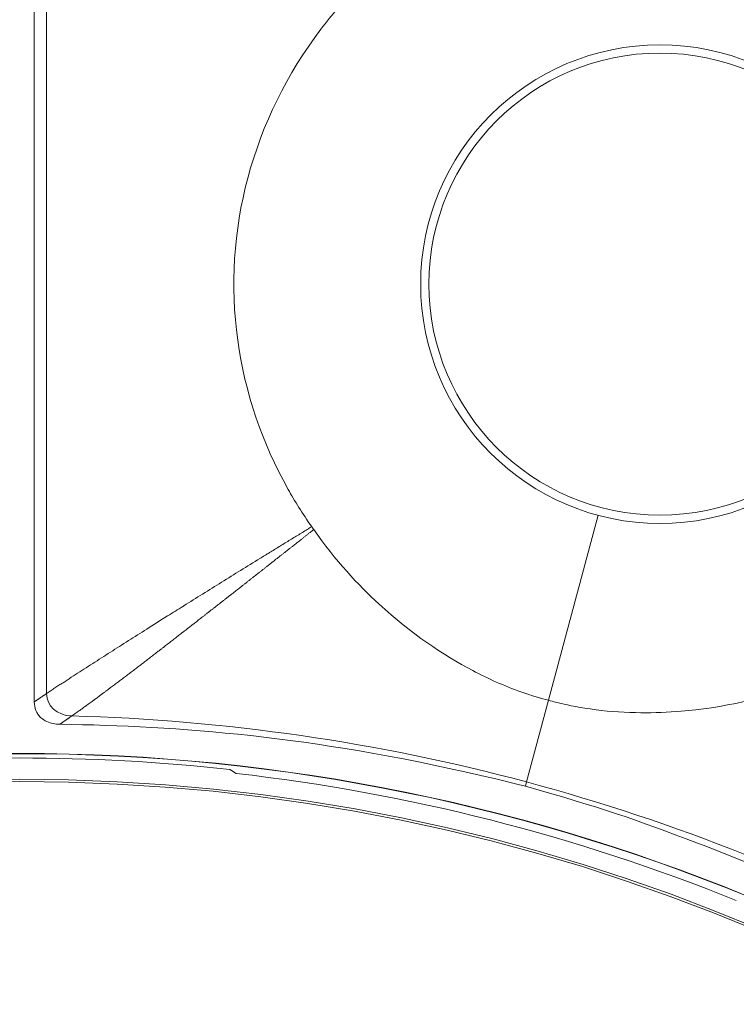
# Model space of a CAD drawing. Header units: inches. Extents: x -2.8 to 15.2, y -6.6 to 17.6.
# Tile 45 of 83: x 11.682 to 12.232, y -1.815 to -1.059. Entities that reach past the tile are written whole.
import ezdxf

# ---------------------------------------------------------------- set-up
doc = ezdxf.new("R2010")
doc.units = ezdxf.units.IN
doc.header["$MEASUREMENT"] = 0
doc.layers.add('Visible (ANSI)', color=7, linetype='Continuous', lineweight=18)
doc.layers.add('Visible Narrow (ANSI)', color=7, linetype='Continuous', lineweight=18)

msp = doc.modelspace()

# ---------------------------------------------------------------- linework, layer by layer
at = {"layer": 'Visible (ANSI)'}
for p, q in [((11.69285, -1.58296), (11.69285, -0.80988)), ((12.07088, -1.64447), (12.06999, -1.64779))]:
    msp.add_line(p, q, dxfattribs=at)
for centre, radius in [((11.68163, -3.09716), 3.54528), ((11.68163, -3.09716), 3.54195), ((11.68163, -3.09716), 3.28346), ((11.68163, -3.09716), 3.23859), ((11.68163, -3.09716), 3.23588), ((11.68163, -3.09716), 3.20276), ((11.68163, -3.09716), 3.20255), ((11.68163, -3.09716), 2.35257), ((11.68163, -3.09716), 2.35236), ((11.68163, -3.09716), 2.3248), ((11.68163, -3.09716), 2.3246), ((12.17328, -1.26228), 0.17736), ((11.68163, -3.09716), 1.47462), ((11.68163, -3.09716), 1.47441), ((11.68163, -3.09716), 1.45473), ((11.68163, -3.09716), 1.45301)]:
    msp.add_circle(centre, radius, dxfattribs=at)
for radius, start, end in [(1.47112, 83.70058, 96.29942), (1.46871, 67.99507, 83.50132)]:
    msp.add_arc((11.68163, -3.09716), radius, start, end, dxfattribs=at)
msp.add_ellipse((10.64762, -3.09716), major_axis=(-2.06865, 0), ratio=0.866113, start_param=4.09341, end_param=4.096263, dxfattribs=at)
for points, knots in [([(11.93983, -1.03542), (11.93021, -1.04524), (11.92122, -1.05565), (11.88701, -1.10057), (11.86784, -1.13949), (11.84597, -1.22147), (11.84327, -1.2635), (11.85458, -1.34549), (11.86786, -1.3844), (11.89277, -1.42869), (11.89875, -1.43836), (11.90589, -1.44847)], [0.753117, 0.753117, 0.753117, 0.753117, 0.903371, 0.903371, 1.377009, 1.377009, 1.842892, 1.842892, 2.29232, 2.29232, 2.404864, 2.404864, 2.404864, 2.404864]), ([(11.90589, -1.44847), (11.90611, -1.4488), (11.90634, -1.44912), (11.90686, -1.44986), (11.90715, -1.45027), (11.90744, -1.45069)], [0.169491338, 0.169491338, 0.169491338, 0.169491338, 0.169989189, 0.169989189, 0.170623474, 0.170623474, 0.170623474, 0.170623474]), ([(11.90744, -1.45069), (11.92395, -1.47441), (11.94163, -1.49332), (11.98201, -1.53034), (12.00711, -1.54717), (12.04137, -1.56523), (12.05369, -1.57071), (12.07502, -1.57826), (12.08238, -1.58032), (12.08768, -1.58175)], [0.8966722, 0.8966722, 0.8966722, 0.8966722, 1.1425432, 1.1425432, 1.5148969, 1.5148969, 1.712622, 1.712622, 1.8439957, 1.8439957, 1.8439957, 1.8439957]), ([(12.08768, -1.58175), (12.0915, -1.58277), (12.09484, -1.58362), (12.10306, -1.58554), (12.11218, -1.5875), (12.13568, -1.5905), (12.14721, -1.59123), (12.16897, -1.59142), (12.17926, -1.59101), (12.21929, -1.58767), (12.2547, -1.58094), (12.29766, -1.56364), (12.30351, -1.5611), (12.30931, -1.55838)], [0.5932925, 0.5932925, 0.5932925, 0.5932925, 0.6373512, 0.6373512, 0.7330162, 0.7330162, 0.8243564, 0.8243564, 0.9056394, 0.9056394, 1.1425056, 1.1425056, 1.1797052, 1.1797052, 1.1797052, 1.1797052]), ([(11.71252, -1.60017), (11.71078, -1.60014), (11.70904, -1.59998), (11.7057, -1.59931), (11.70409, -1.59882), (11.70066, -1.59728), (11.69891, -1.59613), (11.696, -1.59322), (11.69488, -1.59154), (11.69324, -1.58753), (11.69285, -1.58526), (11.69285, -1.58296)], [-0.07495302, -0.07495302, -0.07495302, -0.07495302, -0.06172373, -0.06172373, -0.048972, -0.048972, -0.03303974, -0.03303974, -0.01754322, -0.01754322, 0, 0, 0, 0]), ([(12.06999, -1.64779), (12.05416, -1.64374), (12.0447, -1.64152), (11.90425, -1.60904), (11.80399, -1.60151), (11.71252, -1.60017)], [-0.9371294, -0.9371294, -0.9371294, -0.9371294, -0.8911626, -0.8911626, -0.2200137, -0.2200137, -0.2200137, -0.2200137]), ([(12.40337, -1.78528), (12.38171, -1.77319), (12.3643, -1.76403), (12.2978, -1.73067), (12.25034, -1.70979), (12.15453, -1.67326), (12.12772, -1.66395), (12.06999, -1.64779)], [-5.534177, -5.534177, -5.534177, -5.534177, -5.115167, -5.115167, -4.158974, -4.158974, -3.219741, -3.219741, -3.219741, -3.219741])]:
    msp.add_open_spline(points, degree=3, knots=knots, dxfattribs=at)
at = {"layer": 'Visible Narrow (ANSI)'}
for p, q in [((11.7023, -1.57655), (11.7023, -0.81891)), ((12.12573, -1.43974), (12.08768, -1.58175)), ((12.08768, -1.58175), (12.07088, -1.64447))]:
    msp.add_line(p, q, dxfattribs=at)
msp.add_circle((12.17328, -1.26228), 0.18372, dxfattribs=at)
msp.add_arc((11.68167, -3.09652), 1.54939, 86.35733, 86.35736, dxfattribs=at)
for centre, major_axis, ratio, start_param, end_param in [((11.78468, -2.35401), (-1.05858, 0.14679), 0.705182, 4.537425, 4.869208), ((11.96396, -2.40205), (-0.99015, 0.40217), 0.705181, 4.55557, 4.887353)]:
    msp.add_ellipse(centre, major_axis=major_axis, ratio=ratio, start_param=start_param, end_param=end_param, dxfattribs=at)
for points, knots in [([(11.90589, -1.44847), (11.90505, -1.44898), (11.90422, -1.4495), (11.90338, -1.45001), (11.90087, -1.45155), (11.89836, -1.45308), (11.89587, -1.45462), (11.89337, -1.45615), (11.89087, -1.45768), (11.88838, -1.45921), (11.88713, -1.45997), (11.88589, -1.46074), (11.88465, -1.4615), (11.8834, -1.46226), (11.88216, -1.46303), (11.88092, -1.46379), (11.87968, -1.46455), (11.87844, -1.46532), (11.8772, -1.46608), (11.87596, -1.46684), (11.87472, -1.4676), (11.87348, -1.46837), (11.87311, -1.46859), (11.87275, -1.46882), (11.87238, -1.46905), (11.87151, -1.46958), (11.87064, -1.47011), (11.86977, -1.47065), (11.86854, -1.47141), (11.86731, -1.47217), (11.86607, -1.47293), (11.8612, -1.47594), (11.85629, -1.47897), (11.85132, -1.48205), (11.8465, -1.48503), (11.84162, -1.48806), (11.83667, -1.49114), (11.83189, -1.49411), (11.82705, -1.49712), (11.82211, -1.50021), (11.81739, -1.50315), (11.81258, -1.50616), (11.80767, -1.50923), (11.80745, -1.50937), (11.80723, -1.50951), (11.807, -1.50965), (11.80315, -1.51206), (11.79923, -1.51452), (11.79525, -1.51701), (11.78974, -1.52047), (11.78438, -1.52383), (11.77919, -1.52711), (11.77438, -1.53014), (11.76971, -1.53309), (11.76518, -1.53596), (11.76042, -1.53898), (11.75582, -1.54191), (11.75136, -1.54476), (11.74666, -1.54777), (11.74213, -1.55068), (11.73778, -1.55348), (11.73316, -1.55646), (11.72874, -1.55931), (11.72453, -1.56203), (11.72231, -1.56345), (11.72016, -1.56484), (11.71807, -1.56619), (11.71699, -1.56689), (11.71594, -1.56757), (11.7149, -1.56824), (11.71384, -1.56893), (11.7128, -1.5696), (11.71178, -1.57027), (11.71126, -1.57061), (11.71075, -1.57094), (11.71024, -1.57127), (11.70973, -1.57161), (11.70922, -1.57194), (11.70872, -1.57227), (11.70821, -1.5726), (11.70771, -1.57293), (11.70722, -1.57325), (11.70672, -1.57358), (11.70623, -1.57391), (11.70574, -1.57423), (11.70525, -1.57456), (11.70476, -1.57489), (11.70429, -1.57521), (11.7038, -1.57553), (11.70333, -1.57585), (11.70286, -1.57617), (11.70267, -1.5763), (11.70249, -1.57643), (11.7023, -1.57655)], [-0.023971, -0.023971, -0.023971, -0.023971, -0.011608, -0.011608, -0.011608, 0.025507, 0.025507, 0.025507, 0.062666, 0.062666, 0.062666, 0.081229, 0.081229, 0.081229, 0.099762, 0.099762, 0.099762, 0.118251, 0.118251, 0.118251, 0.136682, 0.136682, 0.136682, 0.142154, 0.142154, 0.142154, 0.155042, 0.155042, 0.155042, 0.173318, 0.173318, 0.173318, 0.24535, 0.24535, 0.24535, 0.315196, 0.315196, 0.315196, 0.382396, 0.382396, 0.382396, 0.446682, 0.446682, 0.446682, 0.449598, 0.449598, 0.449598, 0.5, 0.5, 0.5, 0.569749, 0.569749, 0.569749, 0.634275, 0.634275, 0.634275, 0.70199, 0.70199, 0.70199, 0.773418, 0.773418, 0.773418, 0.849247, 0.849247, 0.849247, 0.88909, 0.88909, 0.88909, 0.909554, 0.909554, 0.909554, 0.930407, 0.930407, 0.930407, 0.940986, 0.940986, 0.940986, 0.951672, 0.951672, 0.951672, 0.962467, 0.962467, 0.962467, 0.973375, 0.973375, 0.973375, 0.984399, 0.984399, 0.984399, 0.995543, 0.995543, 0.995543, 1, 1, 1, 1]), ([(11.90744, -1.45069), (11.90649, -1.45143), (11.90555, -1.45217), (11.90461, -1.45291), (11.90433, -1.45314), (11.90404, -1.45336), (11.90376, -1.45358), (11.90347, -1.45381), (11.90319, -1.45403), (11.90291, -1.45426), (11.90234, -1.4547), (11.90177, -1.45515), (11.9012, -1.4556), (11.90063, -1.45605), (11.90007, -1.45649), (11.8995, -1.45694), (11.89922, -1.45716), (11.89893, -1.45738), (11.89865, -1.45761), (11.89837, -1.45783), (11.89808, -1.45805), (11.8978, -1.45828), (11.89695, -1.45895), (11.8961, -1.45961), (11.89526, -1.46028), (11.89498, -1.4605), (11.89469, -1.46072), (11.89441, -1.46095), (11.89413, -1.46117), (11.89385, -1.46139), (11.89357, -1.46161), (11.89272, -1.46228), (11.89187, -1.46294), (11.89103, -1.46361), (11.89047, -1.46405), (11.88991, -1.46449), (11.88934, -1.46494), (11.88878, -1.46538), (11.88822, -1.46582), (11.88766, -1.46626), (11.88653, -1.46715), (11.88541, -1.46803), (11.8843, -1.46891), (11.88374, -1.46935), (11.88318, -1.46979), (11.88262, -1.47023), (11.88206, -1.47067), (11.8815, -1.47111), (11.88095, -1.47155), (11.87983, -1.47243), (11.87871, -1.4733), (11.8776, -1.47418), (11.87705, -1.47462), (11.87649, -1.47505), (11.87594, -1.47549), (11.87538, -1.47593), (11.87482, -1.47636), (11.87427, -1.4768), (11.87371, -1.47724), (11.87316, -1.47767), (11.87261, -1.47811), (11.87205, -1.47854), (11.8715, -1.47898), (11.87095, -1.47941), (11.87039, -1.47985), (11.86984, -1.48028), (11.86929, -1.48072), (11.86873, -1.48115), (11.86818, -1.48159), (11.86763, -1.48202), (11.86708, -1.48246), (11.86653, -1.48289), (11.86598, -1.48332), (11.86542, -1.48376), (11.86487, -1.48419), (11.86432, -1.48462), (11.86322, -1.48549), (11.86212, -1.48635), (11.86103, -1.48721), (11.86048, -1.48764), (11.85993, -1.48807), (11.85938, -1.4885), (11.85883, -1.48893), (11.85828, -1.48937), (11.85774, -1.48979), (11.85719, -1.49022), (11.85664, -1.49065), (11.8561, -1.49108), (11.85555, -1.49151), (11.855, -1.49194), (11.85446, -1.49237), (11.85391, -1.4928), (11.85336, -1.49323), (11.85282, -1.49365), (11.85227, -1.49408), (11.85173, -1.49451), (11.85118, -1.49494), (11.84898, -1.49666), (11.84681, -1.49837), (11.84467, -1.50005), (11.84412, -1.50047), (11.84358, -1.5009), (11.84304, -1.50132), (11.8425, -1.50174), (11.84196, -1.50217), (11.84142, -1.50259), (11.84088, -1.50301), (11.84034, -1.50344), (11.8398, -1.50386), (11.83926, -1.50428), (11.83872, -1.5047), (11.83818, -1.50513), (11.83764, -1.50555), (11.83711, -1.50597), (11.83657, -1.50639), (11.83603, -1.50681), (11.83549, -1.50723), (11.83496, -1.50765), (11.83387, -1.5085), (11.8328, -1.50934), (11.83173, -1.51017), (11.83147, -1.51038), (11.8312, -1.51059), (11.83093, -1.5108), (11.83066, -1.51101), (11.83039, -1.51122), (11.83013, -1.51143), (11.82959, -1.51185), (11.82905, -1.51227), (11.82852, -1.51268), (11.82812, -1.513), (11.82772, -1.51331), (11.82732, -1.51362), (11.82719, -1.51373), (11.82705, -1.51383), (11.82692, -1.51394), (11.82678, -1.51404), (11.82665, -1.51415), (11.82652, -1.51425), (11.82612, -1.51456), (11.82572, -1.51488), (11.82532, -1.51519), (11.82478, -1.5156), (11.82425, -1.51602), (11.82372, -1.51644), (11.82345, -1.51664), (11.82318, -1.51685), (11.82292, -1.51706), (11.82265, -1.51727), (11.82239, -1.51748), (11.82212, -1.51768), (11.82159, -1.5181), (11.82105, -1.51851), (11.82053, -1.51893), (11.82003, -1.51932), (11.81953, -1.51971), (11.81903, -1.52009), (11.81887, -1.52022), (11.8187, -1.52035), (11.81853, -1.52048), (11.81813, -1.52079), (11.81774, -1.5211), (11.81734, -1.52141), (11.81681, -1.52182), (11.81628, -1.52224), (11.81575, -1.52265), (11.81549, -1.52286), (11.81522, -1.52306), (11.81496, -1.52327), (11.81469, -1.52347), (11.81443, -1.52368), (11.81416, -1.52389), (11.81363, -1.5243), (11.8131, -1.52471), (11.81258, -1.52512), (11.81218, -1.52543), (11.81179, -1.52574), (11.81139, -1.52604), (11.81126, -1.52615), (11.81113, -1.52625), (11.81099, -1.52635), (11.81086, -1.52645), (11.81073, -1.52656), (11.8106, -1.52666), (11.8102, -1.52697), (11.80981, -1.52728), (11.80941, -1.52758), (11.80888, -1.52799), (11.80836, -1.5284), (11.80783, -1.52881), (11.80757, -1.52902), (11.80731, -1.52922), (11.80704, -1.52942), (11.80678, -1.52963), (11.80652, -1.52983), (11.80626, -1.53004), (11.8052, -1.53086), (11.80415, -1.53168), (11.80311, -1.53248), (11.80258, -1.53289), (11.80206, -1.5333), (11.80153, -1.5337), (11.80101, -1.53411), (11.80049, -1.53452), (11.79996, -1.53492), (11.79944, -1.53533), (11.79892, -1.53573), (11.7984, -1.53614), (11.79787, -1.53654), (11.79735, -1.53695), (11.79683, -1.53735), (11.79578, -1.53816), (11.79474, -1.53897), (11.7937, -1.53977), (11.79292, -1.54038), (11.79214, -1.54098), (11.79136, -1.54158), (11.7911, -1.54178), (11.79084, -1.54198), (11.79058, -1.54218), (11.79032, -1.54238), (11.79006, -1.54258), (11.7898, -1.54278), (11.78902, -1.54339), (11.78824, -1.54399), (11.78747, -1.54459), (11.78695, -1.54499), (11.78643, -1.54539), (11.78592, -1.54578), (11.7854, -1.54618), (11.78488, -1.54658), (11.78437, -1.54698), (11.78385, -1.54738), (11.78333, -1.54778), (11.78282, -1.54817), (11.7823, -1.54857), (11.78178, -1.54897), (11.78127, -1.54936), (11.78075, -1.54976), (11.78024, -1.55016), (11.77972, -1.55055), (11.77921, -1.55095), (11.77869, -1.55135), (11.77818, -1.55174), (11.77714, -1.55254), (11.77611, -1.55332), (11.7751, -1.5541), (11.77458, -1.5545), (11.77407, -1.55489), (11.77356, -1.55528), (11.77304, -1.55568), (11.77253, -1.55607), (11.77202, -1.55646), (11.77151, -1.55685), (11.77099, -1.55724), (11.77049, -1.55763), (11.76997, -1.55803), (11.76946, -1.55842), (11.76895, -1.5588), (11.76844, -1.5592), (11.76793, -1.55958), (11.76742, -1.55997), (11.76691, -1.56036), (11.7664, -1.56075), (11.76589, -1.56114), (11.76538, -1.56153), (11.76487, -1.56192), (11.76436, -1.5623), (11.76385, -1.56269), (11.76334, -1.56308), (11.76284, -1.56346), (11.76181, -1.56424), (11.7608, -1.56501), (11.75979, -1.56577), (11.75928, -1.56616), (11.75878, -1.56654), (11.75828, -1.56692), (11.75777, -1.5673), (11.75726, -1.56769), (11.75676, -1.56807), (11.75625, -1.56845), (11.75575, -1.56883), (11.75525, -1.56921), (11.75474, -1.56959), (11.75424, -1.56997), (11.75374, -1.57035), (11.75323, -1.57073), (11.75273, -1.57111), (11.75223, -1.57148), (11.75172, -1.57186), (11.75122, -1.57224), (11.75072, -1.57261), (11.74996, -1.57318), (11.74921, -1.57374), (11.74847, -1.5743), (11.74822, -1.57449), (11.74797, -1.57467), (11.74772, -1.57486), (11.74747, -1.57505), (11.74722, -1.57523), (11.74697, -1.57542), (11.74622, -1.57598), (11.74547, -1.57654), (11.74473, -1.57709), (11.74448, -1.57727), (11.74423, -1.57746), (11.74399, -1.57764), (11.74374, -1.57783), (11.74349, -1.57801), (11.74324, -1.57819), (11.74274, -1.57857), (11.74225, -1.57893), (11.74176, -1.5793), (11.74126, -1.57967), (11.74076, -1.58003), (11.74027, -1.58039), (11.74002, -1.58057), (11.73978, -1.58076), (11.73953, -1.58094), (11.73928, -1.58112), (11.73904, -1.5813), (11.73879, -1.58148), (11.73674, -1.58299), (11.73478, -1.58442), (11.73293, -1.58576), (11.73268, -1.58594), (11.73244, -1.58611), (11.7322, -1.58629), (11.73195, -1.58646), (11.73171, -1.58664), (11.73147, -1.58681), (11.73098, -1.58716), (11.7305, -1.58751), (11.73003, -1.58785), (11.72966, -1.58811), (11.7293, -1.58837), (11.72895, -1.58862), (11.72883, -1.5887), (11.72871, -1.58879), (11.72859, -1.58887), (11.72847, -1.58896), (11.72835, -1.58904), (11.72823, -1.58913), (11.72787, -1.58939), (11.72751, -1.58964), (11.72716, -1.58989), (11.72515, -1.59131), (11.72329, -1.5926), (11.72159, -1.59376)], [-0.015088, -0.015088, -0.015088, -0.015088, -0.005592, -0.005592, -0.005592, -0.002719, -0.002719, -0.002719, 0.000154, 0.000154, 0.000154, 0.005913, 0.005913, 0.005913, 0.011694, 0.011694, 0.011694, 0.014593, 0.014593, 0.014593, 0.017497, 0.017497, 0.017497, 0.026247, 0.026247, 0.026247, 0.029175, 0.029175, 0.029175, 0.032109, 0.032109, 0.032109, 0.040948, 0.040948, 0.040948, 0.04687, 0.04687, 0.04687, 0.052818, 0.052818, 0.052818, 0.064788, 0.064788, 0.064788, 0.070811, 0.070811, 0.070811, 0.07686, 0.07686, 0.07686, 0.089038, 0.089038, 0.089038, 0.095167, 0.095167, 0.095167, 0.101324, 0.101324, 0.101324, 0.107508, 0.107508, 0.107508, 0.11372, 0.11372, 0.11372, 0.119961, 0.119961, 0.119961, 0.126231, 0.126231, 0.126231, 0.13253, 0.13253, 0.13253, 0.138858, 0.138858, 0.138858, 0.151606, 0.151606, 0.151606, 0.158027, 0.158027, 0.158027, 0.164478, 0.164478, 0.164478, 0.170962, 0.170962, 0.170962, 0.177478, 0.177478, 0.177478, 0.184027, 0.184027, 0.184027, 0.19061, 0.19061, 0.19061, 0.217284, 0.217284, 0.217284, 0.224041, 0.224041, 0.224041, 0.230835, 0.230835, 0.230835, 0.237667, 0.237667, 0.237667, 0.244536, 0.244536, 0.244536, 0.251444, 0.251444, 0.251444, 0.258391, 0.258391, 0.258391, 0.272406, 0.272406, 0.272406, 0.275935, 0.275935, 0.275935, 0.279475, 0.279475, 0.279475, 0.286586, 0.286586, 0.286586, 0.291947, 0.291947, 0.291947, 0.293739, 0.293739, 0.293739, 0.295535, 0.295535, 0.295535, 0.300937, 0.300937, 0.300937, 0.308179, 0.308179, 0.308179, 0.311817, 0.311817, 0.311817, 0.315466, 0.315466, 0.315466, 0.322799, 0.322799, 0.322799, 0.329716, 0.329716, 0.329716, 0.332031, 0.332031, 0.332031, 0.337607, 0.337607, 0.337607, 0.345084, 0.345084, 0.345084, 0.348841, 0.348841, 0.348841, 0.35261, 0.35261, 0.35261, 0.360188, 0.360188, 0.360188, 0.365905, 0.365905, 0.365905, 0.367817, 0.367817, 0.367817, 0.369733, 0.369733, 0.369733, 0.375499, 0.375499, 0.375499, 0.383236, 0.383236, 0.383236, 0.387125, 0.387125, 0.387125, 0.391027, 0.391027, 0.391027, 0.406781, 0.406781, 0.406781, 0.414745, 0.414745, 0.414745, 0.42277, 0.42277, 0.42277, 0.430857, 0.430857, 0.430857, 0.439007, 0.439007, 0.439007, 0.455501, 0.455501, 0.455501, 0.46805, 0.46805, 0.46805, 0.472267, 0.472267, 0.472267, 0.476503, 0.476503, 0.476503, 0.489319, 0.489319, 0.489319, 0.497956, 0.497956, 0.497956, 0.50667, 0.50667, 0.50667, 0.515464, 0.515464, 0.515464, 0.524339, 0.524339, 0.524339, 0.533297, 0.533297, 0.533297, 0.542341, 0.542341, 0.542341, 0.560699, 0.560699, 0.560699, 0.570017, 0.570017, 0.570017, 0.579433, 0.579433, 0.579433, 0.588948, 0.588948, 0.588948, 0.598567, 0.598567, 0.598567, 0.608292, 0.608292, 0.608292, 0.618128, 0.618128, 0.618128, 0.628078, 0.628078, 0.628078, 0.638146, 0.638146, 0.638146, 0.658655, 0.658655, 0.658655, 0.669106, 0.669106, 0.669106, 0.679693, 0.679693, 0.679693, 0.690424, 0.690424, 0.690424, 0.701303, 0.701303, 0.701303, 0.712338, 0.712338, 0.712338, 0.723535, 0.723535, 0.723535, 0.74065, 0.74065, 0.74065, 0.746444, 0.746444, 0.746444, 0.752285, 0.752285, 0.752285, 0.770098, 0.770098, 0.770098, 0.776136, 0.776136, 0.776136, 0.782227, 0.782227, 0.782227, 0.794573, 0.794573, 0.794573, 0.807148, 0.807148, 0.807148, 0.813524, 0.813524, 0.813524, 0.819963, 0.819963, 0.819963, 0.873952, 0.873952, 0.873952, 0.881046, 0.881046, 0.881046, 0.888225, 0.888225, 0.888225, 0.902854, 0.902854, 0.902854, 0.914076, 0.914076, 0.914076, 0.917867, 0.917867, 0.917867, 0.921684, 0.921684, 0.921684, 0.933297, 0.933297, 0.933297, 1, 1, 1, 1])]:
    msp.add_open_spline(points, degree=3, knots=knots, dxfattribs=at)
msp.add_rational_spline([(11.7023, -1.57655), (11.69953, -1.57843), (11.69676, -1.58031), (11.69399, -1.58219), (11.69361, -1.58244), (11.69323, -1.5827), (11.69285, -1.58296)], [0.999999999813, 0.999999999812, 0.999999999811, 0.99999999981, 0.99999999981, 0.99999999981, 0.99999999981], degree=3, knots=[0.2764011, 0.2764011, 0.2764011, 0.2764011, 1, 1, 1, 1.099463, 1.099463, 1.099463, 1.099463], dxfattribs=at)
msp.add_open_spline([(11.72159, -1.59376), (11.70984, -1.59345), (11.7023, -1.58607), (11.7023, -1.57655)], degree=3, dxfattribs=at)
msp.add_rational_spline([(11.71252, -1.60017), (11.71555, -1.59803), (11.71857, -1.5959), (11.72159, -1.59376)], [0.99999999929, 0.999999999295, 0.9999999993, 0.999999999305], degree=3, dxfattribs=at)

doc.saveas('drawing.dxf')
